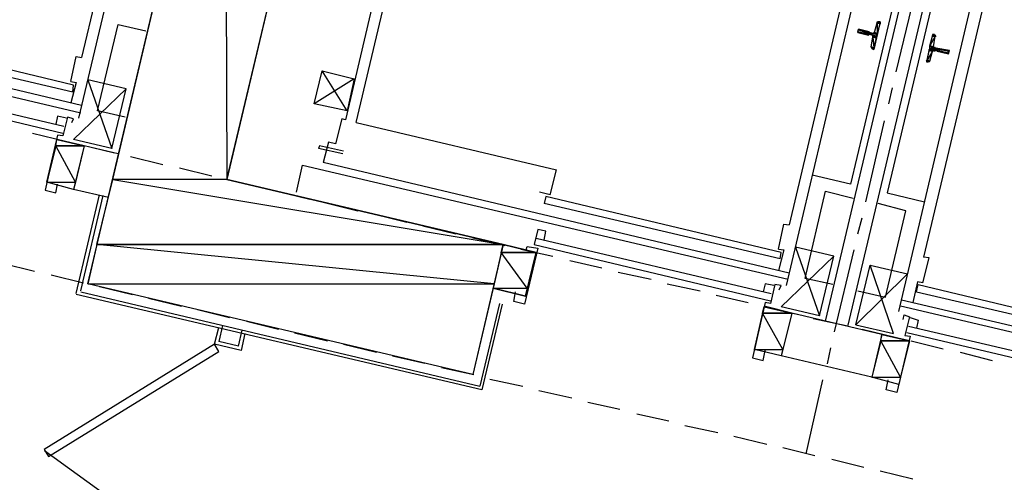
# Model space of a CAD drawing. Header units: feet. Extents: x -79 to 198, y -22 to 181.
# Tile 31 of 256: x 55 to 70, y 51 to 58. Entities that reach past the tile are written whole.
import ezdxf

# ---------------------------------------------------------------- set-up
doc = ezdxf.new("R2010")
doc.units = ezdxf.units.FT
for name, color, linetype in [('A-LINEA', 7, 'CONTINUOUS'), ('A-LINEA-FINA', 9, 'CONTINUOUS'), ('A-MURO-CONCRETO', 8, 'CONTINUOUS')]:
    doc.layers.add(name, color=color, linetype=linetype)

msp = doc.modelspace()

# ---------------------------------------------------------------- linework, layer by layer
at = {"layer": 'A-LINEA'}
for p, q in [((55.8533, 56.4178), (57.5467, 63.6044)), ((57.2267, 62.9511), (55.8933, 57.3244)), ((61.16, 62.0311), (59.84, 56.3911)), ((60, 56.3511), (61.3333, 61.9911)), ((67.0267, 53.3778), (68.9467, 61.4978)), ((67.36, 53.2978), (69.28, 61.4178)), ((66.44, 53.9111), (68.1333, 61.0978)), ((68.7333, 61.0578), (67.4, 55.4311)), ((69.28, 60.9378), (67.9467, 55.2978)), ((68.12, 53.5244), (69.8133, 60.6978)), ((67.8133, 60.4578), (66.48, 54.8178)), ((69.8267, 59.9778), (68.4933, 54.3378)), ((48.6133, 58.2178), (55.88, 56.4978)), ((55.8933, 56.6044), (48.92, 58.2578)), ((68.08, 57.1111), (68.3733, 58.3244)), ((67.76, 57.6978), (67.8, 57.8444)), ((67.8246, 57.8572), (67.8009, 57.8437)), ((55.76, 56.8044), (52.2267, 57.6444)), ((55.7733, 56.9111), (52.2533, 57.7511)), ((67.6667, 57.6578), (67.6667, 57.6578)), ((67.68, 57.6978), (67.7333, 57.6844)), ((67.72, 57.6578), (67.68, 57.6711)), ((67.68, 57.6578), (67.68, 57.6578)), ((67.6933, 57.6978), (67.6933, 57.6978)), ((67.7067, 57.4844), (67.7333, 57.6311)), ((68.64, 57.4844), (68.6667, 57.6444)), ((68.6797, 57.6345), (68.6646, 57.6572)), ((67.7203, 57.4677), (67.7354, 57.445)), ((55.7333, 56.9644), (55.8133, 57.3378)), ((55.8133, 57.3378), (55.8933, 57.3244)), ((68.5867, 57.2711), (68.6267, 57.4178)), ((68.6533, 57.4311), (68.6933, 57.4311)), ((68.6933, 57.4178), (68.6933, 57.4178)), ((68.7067, 57.4178), (68.7067, 57.4178)), ((68.5621, 57.2583), (68.5858, 57.2718)), ((52.08, 57.0311), (55.6133, 56.1911)), ((52.1067, 57.1244), (55.6267, 56.2978)), ((59.8667, 56.5244), (59.4933, 57.1244)), ((55.7333, 56.9644), (55.8133, 56.9511)), ((55.8133, 56.9511), (55.7333, 56.6444)), ((55.76, 56.8044), (55.7733, 56.9111)), ((56.56, 56.8578), (55.9867, 56.9911)), ((67.9733, 56.6311), (68.0267, 56.8711)), ((56.3467, 55.9644), (56.56, 56.8578)), ((59.7867, 56.4044), (59.6933, 56.0311)), ((59.84, 56.3911), (59.7867, 56.4044)), ((60, 56.3511), (63, 55.6444)), ((67.6267, 55.1644), (67.9067, 56.3778)), ((55.16, 56.1911), (55.6533, 56.0711)), ((55.3733, 55.4578), (55.52, 56.0978)), ((55.9333, 56.0044), (55.52, 56.0978)), ((55.9333, 56.0044), (55.7733, 55.3511)), ((55.8933, 56.0178), (56.3867, 55.8978)), ((56.44, 55.8844), (55.9333, 56.0044)), ((59.4533, 56.0044), (59.44, 55.9644)), ((59.8133, 55.9244), (59.4533, 56.0044)), ((56.6267, 55.8444), (57.1067, 55.7244)), ((59.8, 55.8844), (59.44, 55.9644)), ((59.1067, 55.3111), (59.2, 55.7111)), ((59.2, 55.7111), (66.4667, 54.0044)), ((66.48, 54.0978), (59.5067, 55.7511)), ((57.36, 55.6711), (57.84, 55.5511)), ((62.9067, 55.2711), (63, 55.6444)), ((67.4, 55.4311), (66.8267, 55.5644)), ((55.7733, 55.3511), (55.3733, 55.4578)), ((58.08, 55.4978), (58.5733, 55.3778)), ((56.2933, 55.2311), (55.7733, 55.3511)), ((55.8133, 53.7911), (56.16, 55.2711)), ((55.88, 53.8311), (56.2133, 55.2578)), ((58.8133, 55.3244), (59.3067, 55.2044)), ((62.9067, 55.2711), (62.7467, 55.3111)), ((67.9467, 55.2978), (68.5067, 55.1644)), ((59.5467, 55.1511), (60.0267, 55.0311)), ((62.84, 55.2444), (62.8133, 55.1378)), ((66.3467, 54.3111), (62.8133, 55.1378)), ((66.36, 54.4044), (62.84, 55.2444)), ((60.28, 54.9778), (60.76, 54.8578)), ((66.32, 54.4578), (66.4, 54.8311)), ((66.4, 54.8311), (66.48, 54.8178)), ((67.5067, 54.6844), (67.5733, 54.9244)), ((61, 54.8044), (61.4933, 54.6844)), ((62.8133, 54.5911), (62.84, 54.7244)), ((61.7333, 54.6311), (62.2267, 54.5111)), ((62.6667, 54.5244), (66.2, 53.6844)), ((62.6933, 54.6178), (66.2133, 53.7911)), ((62.4667, 54.4578), (62.9467, 54.3511)), ((62.5333, 53.7511), (62.6933, 54.4044)), ((66.32, 54.4578), (66.4, 54.4444)), ((66.4, 54.4444), (66.32, 54.1378)), ((66.3467, 54.3111), (66.36, 54.4044)), ((67.1467, 54.3511), (66.5733, 54.4844)), ((67.16, 53.2178), (67.4533, 54.4444)), ((54.7067, 54.2444), (55.1867, 54.1244)), ((63.2, 54.2844), (63.68, 54.1778)), ((66.9333, 53.4578), (67.1467, 54.3511)), ((68.48, 53.9511), (68.5733, 54.3244)), ((68.5733, 54.3244), (68.4933, 54.3378)), ((63.92, 54.1111), (64.4133, 54.0044)), ((67.48, 53.3244), (67.6933, 54.2178)), ((67.6933, 54.2178), (68.2533, 54.0844)), ((55.44, 54.0711), (55.92, 53.9511)), ((64.6533, 53.9378), (65.1467, 53.8311)), ((68.4, 53.9644), (68.3333, 53.6578)), ((68.3867, 53.8178), (68.4133, 53.9244)), ((68.48, 53.9511), (68.4, 53.9644)), ((68.4133, 53.9244), (71.9333, 53.0844)), ((61.88, 52.3511), (55.8133, 53.7778)), ((55.88, 53.8178), (61.8533, 52.4044)), ((56.16, 53.8978), (56.6533, 53.7778)), ((68.3867, 53.8178), (71.92, 52.9911)), ((56.8933, 53.7244), (57.3867, 53.6044)), ((62.1467, 53.6444), (61.8533, 52.4044)), ((62.1867, 53.6311), (61.88, 52.3511)), ((65.3867, 53.7644), (65.8667, 53.6578)), ((68.16, 53.6978), (75.1333, 52.0578)), ((57.6267, 53.5511), (58.1067, 53.4311)), ((65.96, 52.9511), (66.1067, 53.5911)), ((66.52, 53.4978), (66.1067, 53.6044)), ((66.12, 53.5911), (66.6, 53.4844)), ((66.52, 53.4978), (66.36, 52.8578)), ((67.8667, 53.1778), (66.52, 53.4978)), ((75.4, 51.8844), (68.1467, 53.6044)), ((58.36, 53.3778), (58.84, 53.2578)), ((66.84, 53.4178), (67.3333, 53.3111)), ((57.88, 53.0311), (57.9467, 53.2844)), ((58, 53.3111), (57.9467, 53.0711)), ((58.24, 53.0044), (58.2933, 53.2444)), ((58.3333, 53.1911), (58.28, 52.9378)), ((59.08, 53.2044), (59.5733, 53.0844)), ((67.5733, 53.2578), (68.0667, 53.1378)), ((71.7733, 52.3644), (68.24, 53.2044)), ((71.7867, 52.4711), (68.2667, 53.2978)), ((58.24, 53.0044), (57.9467, 53.0711)), ((67.8667, 53.1778), (67.72, 52.5378)), ((68.28, 53.0844), (67.8667, 53.1778)), ((68.3067, 53.0844), (68.7867, 52.9644)), ((58.28, 52.9378), (57.88, 53.0311)), ((59.8133, 53.0311), (60.3067, 52.9111)), ((66.36, 52.8578), (65.96, 52.9511)), ((67.0533, 52.7378), (67.1067, 52.9778)), ((69.04, 52.9111), (69.52, 52.7911)), ((60.5467, 52.8578), (61.0267, 52.7511)), ((67.72, 52.5378), (66.36, 52.8578)), ((61.28, 52.6844), (61.76, 52.5778)), ((62, 52.5111), (62.4933, 52.4044)), ((66.7333, 51.3911), (66.9867, 52.4978)), ((68.12, 52.4311), (67.72, 52.5378)), ((62.7333, 52.3378), (63.2267, 52.2311)), ((63.4667, 52.1644), (63.9467, 52.0578)), ((64.2, 51.9911), (64.68, 51.8844)), ((64.92, 51.8178), (65.4133, 51.7111)), ((65.6533, 51.6578), (66.1467, 51.5378)), ((55.3375, 51.4428), (57.1945, 50.0985)), ((66.3867, 51.4844), (66.8667, 51.3644)), ((67.12, 51.3111), (67.6, 51.1911)), ((67.84, 51.1378), (68.3333, 51.0178))]:
    msp.add_line(p, q, dxfattribs=at)
for points in [[(62.2, 54.5244), (61.7467, 52.5778), (55.9867, 53.9378), (58.8267, 65.9378), (64.5867, 64.5778), (64.12, 62.6311), (59.9867, 63.6178), (58.0667, 55.4978), (62.2, 54.5244)], [(56.5467, 56.4311), (56.1333, 56.5244), (56.44, 57.8178), (56.8533, 57.7244)], [(67.8267, 57.8578), (67.84, 57.8578), (67.7467, 57.4444), (67.7333, 57.4578)], [(67.6667, 57.6578), (67.5067, 57.6978), (67.52, 57.7511), (67.68, 57.7111)], [(67.7461, 57.6198), (67.7437, 57.635), (67.7313, 57.6439)], [(67.7354, 57.685), (67.7505, 57.6874), (67.7595, 57.6998)], [(68.6533, 57.6711), (68.6267, 57.6711), (68.5333, 57.2578), (68.56, 57.2578)], [(68.7067, 57.4178), (68.8667, 57.3778), (68.88, 57.4311), (68.7067, 57.4578), (68.7067, 57.4578), (68.6533, 57.4711)], [(68.6539, 57.4824), (68.6563, 57.4673), (68.6687, 57.4583)], [(68.6646, 57.4306), (68.6495, 57.4281), (68.6405, 57.4157)], [(59.9733, 57.0044), (59.3733, 56.6311), (59.4933, 57.1244), (59.9733, 57.0044), (59.8667, 56.5244), (59.3733, 56.6311)], [(55.9867, 56.9911), (56.3467, 55.9644), (55.7733, 56.0978), (56.56, 56.8578)], [(55.7467, 56.3511), (55.7733, 56.4044), (55.68, 56.4311), (55.6133, 56.1511), (55.5333, 56.1644), (55.3467, 55.3378), (55.5067, 55.2978), (55.5333, 55.4311)], [(55.6667, 56.4178), (55.5333, 56.4444), (55.5067, 56.3244)], [(59.6933, 56.0311), (59.5867, 56.0578), (59.5067, 55.7511)], [(67.1333, 53.9244), (66.72, 54.0178), (67.0267, 55.3244), (67.44, 55.2178)], [(67.5067, 53.8311), (67.92, 53.7378), (68.2267, 55.0311), (67.8133, 55.1378)], [(62.84, 54.7244), (62.72, 54.7511), (62.6667, 54.5244)], [(62.6933, 54.4044), (62.2, 54.5244), (62.0533, 53.8711), (62.5333, 53.7511)], [(62.5467, 54.4444), (62.56, 54.4978), (62.72, 54.4711), (62.52, 53.6311), (62.36, 53.6711), (62.3867, 53.8178)], [(66.5733, 54.4844), (66.9333, 53.4578), (66.36, 53.5911), (67.1467, 54.3511)], [(68.2533, 54.0844), (67.48, 53.3244), (68.04, 53.1911), (67.6933, 54.2178)], [(66.3333, 53.8444), (66.36, 53.9111), (66.2667, 53.9244), (66.2, 53.6444), (66.12, 53.6578), (65.9333, 52.8311), (66.0933, 52.7911), (66.12, 52.9378)], [(66.2533, 53.9111), (66.12, 53.9378), (66.0933, 53.8178)], [(68.1867, 53.4044), (68.2, 53.4711), (68.28, 53.4444), (68.2133, 53.1644), (68.2933, 53.1511), (68.0933, 52.3111), (67.9333, 52.3511), (67.96, 52.4978)], [(68.2933, 53.4311), (68.4133, 53.3911), (68.3867, 53.2711)], [(57.88, 53.0311), (55.3333, 51.4578), (55.4, 51.3511), (57.9467, 52.9244), (57.88, 53.0311)]]:
    msp.add_lwpolyline(points, dxfattribs=at)
at = {"layer": 'A-LINEA-FINA'}
for p, q in [((67.84, 57.8444), (67.8, 57.8578)), ((67.84, 57.8444), (67.8, 57.8578)), ((67.84, 57.8444), (67.8133, 57.8578)), ((67.84, 57.8578), (67.8267, 57.8578)), ((67.68, 57.6711), (67.5067, 57.7111)), ((67.6667, 57.6578), (67.5067, 57.6978)), ((67.68, 57.7111), (67.52, 57.7511)), ((67.68, 57.6978), (67.52, 57.7378)), ((67.68, 57.6978), (67.52, 57.7378)), ((67.7867, 57.6311), (67.7333, 57.6578)), ((67.7867, 57.6311), (67.7333, 57.6444)), ((67.7867, 57.6178), (67.7333, 57.6311)), ((67.8, 57.6844), (67.7467, 57.6978)), ((67.8, 57.6711), (67.7467, 57.6844)), ((68.6267, 57.6711), (68.6533, 57.6711)), ((68.6267, 57.6578), (68.6667, 57.6578)), ((67.7467, 57.4578), (67.7067, 57.4711)), ((68.5867, 57.4978), (68.64, 57.4844)), ((68.5867, 57.4978), (68.64, 57.4844)), ((68.5867, 57.4844), (68.64, 57.4711)), ((67.7467, 57.4578), (67.72, 57.4578)), ((67.7467, 57.4578), (67.72, 57.4578)), ((68.5733, 57.4444), (68.64, 57.4311)), ((68.5733, 57.4311), (68.6267, 57.4178)), ((68.6933, 57.4178), (68.8667, 57.3778)), ((68.7067, 57.4578), (68.88, 57.4311)), ((68.7067, 57.4578), (68.88, 57.4178)), ((68.7067, 57.4578), (68.88, 57.4178)), ((68.7067, 57.4578), (68.8667, 57.4178)), ((68.7067, 57.4178), (68.8667, 57.3778)), ((68.5333, 57.2711), (68.5733, 57.2578)), ((68.5467, 57.2844), (68.5867, 57.2711))]:
    msp.add_line(p, q, dxfattribs=at)
for points in [[(67.8, 57.8444), (67.8, 57.6844), (67.76, 57.6978), (67.8, 57.8444)], [(67.8133, 57.8578), (67.84, 57.8444), (67.8, 57.8578), (67.8133, 57.8578)], [(67.8, 57.8578), (67.84, 57.8444), (67.84, 57.8444), (67.8, 57.8578), (67.8, 57.8578)], [(67.8, 57.8578), (67.84, 57.8444), (67.8, 57.8444), (67.8, 57.8578), (67.8, 57.8578)], [(67.84, 57.8311), (67.84, 57.8311), (67.8, 57.8444), (67.84, 57.8311)], [(67.84, 57.8311), (67.8, 57.8444), (67.84, 57.8444), (67.84, 57.8311), (67.84, 57.8311)], [(67.84, 57.8311), (67.8, 57.8444), (67.8, 57.6844), (67.84, 57.8311)], [(67.84, 57.8578), (67.8267, 57.8578), (67.8133, 57.8578), (67.84, 57.8578), (67.84, 57.8578)], [(67.8133, 57.8578), (67.84, 57.8578), (67.84, 57.8578), (67.8133, 57.8578)], [(67.84, 57.8578), (67.84, 57.8578), (67.8133, 57.8578), (67.84, 57.8578), (67.84, 57.8578)], [(67.84, 57.8444), (67.84, 57.8444), (67.8133, 57.8578), (67.84, 57.8444)], [(67.84, 57.8444), (67.8133, 57.8578), (67.84, 57.8578), (67.84, 57.8444), (67.84, 57.8444)], [(67.8267, 57.8578), (67.84, 57.8578), (67.84, 57.8578), (67.8267, 57.8578)], [(67.84, 57.8578), (67.84, 57.8578), (67.8267, 57.8578), (67.84, 57.8578)], [(67.52, 57.7378), (67.7867, 57.6444), (67.5067, 57.7111), (67.52, 57.7378), (67.52, 57.7378)], [(67.5067, 57.7111), (67.68, 57.6711), (67.68, 57.6711), (67.5067, 57.7111)], [(67.68, 57.6711), (67.68, 57.6711), (67.5067, 57.7111), (67.68, 57.6711), (67.68, 57.6711)], [(67.5067, 57.7111), (67.68, 57.6711), (67.68, 57.6711), (67.5067, 57.7111)], [(67.68, 57.6711), (67.68, 57.6711), (67.5067, 57.7111), (67.68, 57.6711), (67.68, 57.6711)], [(67.5067, 57.7111), (67.68, 57.6711), (67.5067, 57.6978), (67.5067, 57.7111), (67.5067, 57.7111)], [(67.6667, 57.6578), (67.6667, 57.6578), (67.5067, 57.6978), (67.6667, 57.6578)], [(67.6667, 57.6578), (67.5067, 57.6978), (67.68, 57.6711), (67.6667, 57.6578), (67.6667, 57.6578)], [(67.5067, 57.6978), (67.6667, 57.6578), (67.6667, 57.6578), (67.5067, 57.6978)], [(67.6667, 57.6578), (67.6667, 57.6578), (67.5067, 57.6978), (67.6667, 57.6578), (67.6667, 57.6578)], [(67.5067, 57.6978), (67.6667, 57.6578), (67.6667, 57.6578), (67.5067, 57.6978)], [(67.6667, 57.6578), (67.6667, 57.6578), (67.5067, 57.6978), (67.6667, 57.6578)], [(67.5067, 57.6978), (67.6667, 57.6578), (67.6667, 57.6578), (67.5067, 57.6978), (67.5067, 57.6978)], [(67.5067, 57.6978), (67.6667, 57.6578), (67.6667, 57.6578), (67.5067, 57.6978)], [(67.6667, 57.6578), (67.6667, 57.6578), (67.5067, 57.6978), (67.6667, 57.6578), (67.6667, 57.6578)], [(67.5067, 57.6978), (67.6667, 57.6578), (67.6667, 57.6578), (67.5067, 57.6978)], [(67.6667, 57.6578), (67.6667, 57.6578), (67.5067, 57.6978), (67.6667, 57.6578), (67.6667, 57.6578)], [(67.52, 57.7511), (67.68, 57.7111), (67.52, 57.7378), (67.52, 57.7511), (67.52, 57.7511)], [(67.52, 57.7378), (67.68, 57.6978), (67.68, 57.6978), (67.52, 57.7378)], [(67.68, 57.6978), (67.68, 57.6978), (67.52, 57.7378), (67.68, 57.6978)], [(67.68, 57.6978), (67.52, 57.7378), (67.68, 57.7111), (67.68, 57.6978), (67.68, 57.6978)], [(67.52, 57.7378), (67.68, 57.6978), (67.68, 57.6978), (67.52, 57.7378)], [(67.68, 57.6978), (67.68, 57.6978), (67.52, 57.7378), (67.68, 57.6978), (67.68, 57.6978)], [(67.52, 57.7378), (67.68, 57.6978), (67.68, 57.6978), (67.52, 57.7378)], [(67.68, 57.6978), (67.68, 57.6978), (67.52, 57.7378), (67.68, 57.6978)], [(67.52, 57.7378), (67.68, 57.6978), (67.68, 57.6978), (67.52, 57.7378), (67.52, 57.7378)], [(67.52, 57.7378), (67.68, 57.6978), (67.68, 57.6978), (67.52, 57.7378)], [(67.68, 57.6978), (67.68, 57.6978), (67.52, 57.7378), (67.68, 57.6978), (67.68, 57.6978)], [(67.52, 57.7378), (67.68, 57.6978), (67.68, 57.6978), (67.52, 57.7378)], [(67.68, 57.6978), (67.68, 57.6978), (67.52, 57.7378), (67.68, 57.6978), (67.68, 57.6978)], [(67.52, 57.7378), (67.68, 57.6978), (67.68, 57.6978), (67.52, 57.7378)], [(67.68, 57.6978), (67.68, 57.6978), (67.52, 57.7378), (67.68, 57.6978), (67.68, 57.6978)], [(67.8, 57.6711), (67.52, 57.7378), (67.7867, 57.6444), (67.8, 57.6711)], [(67.7333, 57.6311), (67.7467, 57.4711), (67.7067, 57.4844), (67.7333, 57.6311)], [(67.72, 57.6578), (67.7867, 57.6444), (67.7867, 57.6444), (67.72, 57.6578)], [(67.7867, 57.6444), (67.7867, 57.6444), (67.72, 57.6578), (67.7867, 57.6444), (67.7867, 57.6444)], [(67.7867, 57.6444), (67.72, 57.6578), (67.7867, 57.6311), (67.7867, 57.6444)], [(67.72, 57.6578), (67.7867, 57.6311), (67.7333, 57.6578), (67.72, 57.6578), (67.72, 57.6578)], [(67.7467, 57.6844), (67.8, 57.6711), (67.7333, 57.6844), (67.7467, 57.6844), (67.7467, 57.6844)], [(67.7333, 57.6844), (67.8, 57.6711), (67.8, 57.6711), (67.7333, 57.6844)], [(67.8, 57.6711), (67.8, 57.6711), (67.7333, 57.6844), (67.8, 57.6711), (67.8, 57.6711)], [(67.7333, 57.6844), (67.8, 57.6711), (67.8, 57.6711), (67.7333, 57.6844)], [(67.8, 57.6711), (67.8, 57.6711), (67.7333, 57.6844), (67.8, 57.6711), (67.8, 57.6711)], [(67.7333, 57.6844), (67.8, 57.6711), (67.8, 57.6711), (67.7333, 57.6844)], [(67.8, 57.6711), (67.8, 57.6711), (67.7333, 57.6844), (67.8, 57.6711), (67.8, 57.6711)], [(67.7333, 57.6578), (67.7867, 57.6311), (67.7333, 57.6444), (67.7333, 57.6578), (67.7333, 57.6578)], [(67.7333, 57.6444), (67.7867, 57.6311), (67.7867, 57.6311), (67.7333, 57.6444)], [(67.7867, 57.6311), (67.7867, 57.6311), (67.7333, 57.6444), (67.7867, 57.6311), (67.7867, 57.6311)], [(67.7333, 57.6444), (67.7867, 57.6311), (67.7867, 57.6311), (67.7333, 57.6444)], [(67.7867, 57.6311), (67.7867, 57.6311), (67.7333, 57.6444), (67.7867, 57.6311), (67.7867, 57.6311)], [(67.7333, 57.6444), (67.7867, 57.6311), (67.7867, 57.6311), (67.7333, 57.6444)], [(67.7867, 57.6311), (67.7867, 57.6311), (67.7333, 57.6444), (67.7867, 57.6311), (67.7867, 57.6311)], [(67.7333, 57.6444), (67.7867, 57.6311), (67.7333, 57.6311), (67.7333, 57.6444), (67.7333, 57.6444)], [(67.7333, 57.6311), (67.7867, 57.6178), (67.7867, 57.6178), (67.7333, 57.6311)], [(67.7867, 57.6178), (67.7867, 57.6178), (67.7333, 57.6311), (67.7867, 57.6178)], [(67.7867, 57.6178), (67.7333, 57.6311), (67.7867, 57.6311), (67.7867, 57.6178), (67.7867, 57.6178)], [(67.7867, 57.6178), (67.7333, 57.6311), (67.7467, 57.4711), (67.7867, 57.6178)], [(67.8, 57.6844), (67.76, 57.6978), (67.7467, 57.6978), (67.8, 57.6844), (67.8, 57.6844)], [(67.8, 57.6844), (67.8, 57.6844), (67.7467, 57.6978), (67.8, 57.6844)], [(67.7467, 57.6978), (67.8, 57.6844), (67.8, 57.6844), (67.7467, 57.6978)], [(67.8, 57.6844), (67.8, 57.6844), (67.7467, 57.6978), (67.8, 57.6844), (67.8, 57.6844)], [(67.8, 57.6844), (67.7467, 57.6978), (67.8, 57.6711), (67.8, 57.6844)], [(67.7467, 57.6978), (67.8, 57.6711), (67.7467, 57.6844), (67.7467, 57.6978), (67.7467, 57.6978)], [(67.7467, 57.6844), (67.8, 57.6711), (67.8, 57.6711), (67.7467, 57.6844)], [(67.8, 57.6711), (67.8, 57.6711), (67.7467, 57.6844), (67.8, 57.6711), (67.8, 57.6711)], [(67.76, 57.6978), (67.8, 57.6844), (67.8, 57.6844), (67.76, 57.6978)], [(68.6267, 57.6444), (68.6667, 57.6444), (68.5867, 57.4978), (68.6267, 57.6444)], [(68.6667, 57.6444), (68.5867, 57.4978), (68.64, 57.4844), (68.6667, 57.6444)], [(68.6533, 57.6711), (68.6267, 57.6711), (68.6533, 57.6578), (68.6533, 57.6711)], [(68.6267, 57.6711), (68.6533, 57.6578), (68.6667, 57.6578), (68.6267, 57.6711), (68.6267, 57.6711)], [(68.6533, 57.6578), (68.6267, 57.6711), (68.6267, 57.6711), (68.6533, 57.6578)], [(68.6267, 57.6711), (68.6267, 57.6711), (68.6667, 57.6578), (68.6267, 57.6711)], [(68.6267, 57.6711), (68.6667, 57.6578), (68.6267, 57.6711), (68.6267, 57.6711), (68.6267, 57.6711)], [(68.6267, 57.6578), (68.6667, 57.6578), (68.6267, 57.6711), (68.6267, 57.6578), (68.6267, 57.6578)], [(68.6667, 57.6444), (68.6267, 57.6578), (68.6667, 57.6578), (68.6667, 57.6444)], [(68.6667, 57.6578), (68.6267, 57.6578), (68.6267, 57.6578), (68.6667, 57.6578)], [(68.6267, 57.6578), (68.6267, 57.6578), (68.6667, 57.6578), (68.6267, 57.6578)], [(68.6667, 57.6578), (68.6267, 57.6578), (68.6267, 57.6578), (68.6667, 57.6578)], [(68.6267, 57.6578), (68.6267, 57.6578), (68.6667, 57.6444), (68.6267, 57.6578)], [(68.6267, 57.6578), (68.6667, 57.6444), (68.6267, 57.6578), (68.6267, 57.6578), (68.6267, 57.6578)], [(68.6267, 57.6444), (68.6667, 57.6444), (68.6267, 57.6578), (68.6267, 57.6444), (68.6267, 57.6444)], [(68.6267, 57.6444), (68.6267, 57.6444), (68.6667, 57.6444), (68.6267, 57.6444)], [(67.7467, 57.4711), (67.7067, 57.4844), (67.7067, 57.4711), (67.7467, 57.4711), (67.7467, 57.4711)], [(67.7067, 57.4844), (67.7467, 57.4711), (67.7467, 57.4711), (67.7067, 57.4844), (67.7067, 57.4844)], [(67.7467, 57.4578), (67.7467, 57.4578), (67.7067, 57.4711), (67.7467, 57.4578)], [(67.7467, 57.4578), (67.7067, 57.4711), (67.7467, 57.4711), (67.7467, 57.4578), (67.7467, 57.4578)], [(67.7067, 57.4711), (67.7467, 57.4578), (67.72, 57.4711), (67.7067, 57.4711)], [(67.7467, 57.4578), (67.72, 57.4711), (67.72, 57.4578), (67.7467, 57.4578), (67.7467, 57.4578)], [(67.72, 57.4711), (67.7467, 57.4578), (67.7467, 57.4578), (67.72, 57.4711)], [(68.64, 57.4844), (68.5867, 57.4978), (68.5867, 57.4978), (68.64, 57.4844)], [(68.5867, 57.4978), (68.5867, 57.4978), (68.64, 57.4844), (68.5867, 57.4978)], [(68.64, 57.4844), (68.5867, 57.4978), (68.5867, 57.4978), (68.64, 57.4844)], [(68.5867, 57.4978), (68.5867, 57.4978), (68.64, 57.4844), (68.5867, 57.4978), (68.5867, 57.4978)], [(68.5867, 57.4978), (68.64, 57.4844), (68.5867, 57.4844), (68.5867, 57.4978)], [(68.64, 57.4844), (68.5867, 57.4844), (68.64, 57.4711), (68.64, 57.4844), (68.64, 57.4844)], [(68.64, 57.4711), (68.5867, 57.4844), (68.6533, 57.4711), (68.64, 57.4711), (68.64, 57.4711)], [(68.6533, 57.4711), (68.5867, 57.4844), (68.5867, 57.4844), (68.6533, 57.4711)], [(68.5867, 57.4844), (68.5867, 57.4844), (68.6533, 57.4711), (68.5867, 57.4844), (68.5867, 57.4844)], [(68.6533, 57.4711), (68.5867, 57.4844), (68.5867, 57.4844), (68.6533, 57.4711)], [(68.5867, 57.4844), (68.5867, 57.4844), (68.6533, 57.4711), (68.5867, 57.4844), (68.5867, 57.4844)], [(68.6533, 57.4711), (68.5867, 57.4844), (68.5867, 57.4844), (68.6533, 57.4711)], [(68.5867, 57.4844), (68.5867, 57.4844), (68.6533, 57.4711), (68.5867, 57.4844), (68.5867, 57.4844)], [(68.6533, 57.4711), (68.5867, 57.4844), (68.5867, 57.4844), (68.6533, 57.4711)], [(68.5867, 57.4844), (68.5867, 57.4844), (68.6533, 57.4711), (68.5867, 57.4844), (68.5867, 57.4844)], [(68.5867, 57.4844), (68.8667, 57.4178), (68.5867, 57.4578), (68.5867, 57.4844)], [(67.7467, 57.4578), (67.7467, 57.4578), (67.72, 57.4578), (67.7467, 57.4578)], [(67.72, 57.4578), (67.7467, 57.4578), (67.7467, 57.4578), (67.72, 57.4578)], [(67.7467, 57.4578), (67.7467, 57.4578), (67.72, 57.4578), (67.7467, 57.4578)], [(67.72, 57.4578), (67.7467, 57.4578), (67.7467, 57.4578), (67.72, 57.4578), (67.72, 57.4578)], [(67.7467, 57.4578), (67.72, 57.4578), (67.7467, 57.4444), (67.7467, 57.4578)], [(67.72, 57.4578), (67.7467, 57.4444), (67.7333, 57.4578), (67.72, 57.4578), (67.72, 57.4578)], [(68.5733, 57.4311), (68.6267, 57.4178), (68.5467, 57.2844), (68.5733, 57.4311)], [(68.6267, 57.4178), (68.5467, 57.2844), (68.5867, 57.2711), (68.6267, 57.4178)], [(68.5733, 57.4444), (68.5733, 57.4444), (68.64, 57.4311), (68.5733, 57.4444)], [(68.5733, 57.4444), (68.64, 57.4311), (68.5867, 57.4444), (68.5733, 57.4444), (68.5733, 57.4444)], [(68.64, 57.4311), (68.5733, 57.4444), (68.6267, 57.4311), (68.64, 57.4311), (68.64, 57.4311)], [(68.6267, 57.4311), (68.5733, 57.4444), (68.5733, 57.4444), (68.6267, 57.4311)], [(68.5733, 57.4444), (68.5733, 57.4444), (68.6267, 57.4311), (68.5733, 57.4444), (68.5733, 57.4444)], [(68.5733, 57.4444), (68.6267, 57.4311), (68.5733, 57.4311), (68.5733, 57.4444)], [(68.6267, 57.4311), (68.5733, 57.4311), (68.6267, 57.4178), (68.6267, 57.4311)], [(68.6267, 57.4178), (68.5733, 57.4311), (68.5733, 57.4311), (68.6267, 57.4178), (68.6267, 57.4178)], [(68.8667, 57.4178), (68.5867, 57.4578), (68.8667, 57.3911), (68.8667, 57.4178), (68.8667, 57.4178)], [(68.6533, 57.4311), (68.5867, 57.4578), (68.5867, 57.4578), (68.6533, 57.4311)], [(68.5867, 57.4578), (68.5867, 57.4578), (68.6533, 57.4311), (68.5867, 57.4578), (68.5867, 57.4578)], [(68.5867, 57.4578), (68.6533, 57.4311), (68.5867, 57.4444), (68.5867, 57.4578)], [(68.6533, 57.4311), (68.5867, 57.4444), (68.64, 57.4311), (68.6533, 57.4311), (68.6533, 57.4311)], [(68.64, 57.4311), (68.5867, 57.4444), (68.5867, 57.4444), (68.64, 57.4311)], [(68.5867, 57.4444), (68.5867, 57.4444), (68.64, 57.4311), (68.5867, 57.4444), (68.5867, 57.4444)], [(68.64, 57.4311), (68.5867, 57.4444), (68.5867, 57.4444), (68.64, 57.4311)], [(68.5867, 57.4444), (68.5867, 57.4444), (68.64, 57.4311), (68.5867, 57.4444), (68.5867, 57.4444)], [(68.8667, 57.3911), (68.6933, 57.4311), (68.6933, 57.4311), (68.8667, 57.3911)], [(68.6933, 57.4311), (68.6933, 57.4311), (68.8667, 57.3911), (68.6933, 57.4311), (68.6933, 57.4311)], [(68.6933, 57.4311), (68.8667, 57.3911), (68.6933, 57.4178), (68.6933, 57.4311)], [(68.8667, 57.3911), (68.6933, 57.4178), (68.8667, 57.3778), (68.8667, 57.3911), (68.8667, 57.3911)], [(68.8667, 57.3778), (68.6933, 57.4178), (68.6933, 57.4178), (68.8667, 57.3778)], [(68.6933, 57.4178), (68.6933, 57.4178), (68.8667, 57.3778), (68.6933, 57.4178)], [(68.8667, 57.3778), (68.6933, 57.4178), (68.6933, 57.4178), (68.8667, 57.3778), (68.8667, 57.3778)], [(68.7067, 57.4178), (68.8667, 57.3778), (68.6933, 57.4178), (68.7067, 57.4178), (68.7067, 57.4178)], [(68.88, 57.4311), (68.7067, 57.4578), (68.88, 57.4178), (68.88, 57.4311), (68.88, 57.4311)], [(68.88, 57.4178), (68.7067, 57.4578), (68.7067, 57.4578), (68.88, 57.4178)], [(68.7067, 57.4578), (68.7067, 57.4578), (68.88, 57.4178), (68.7067, 57.4578)], [(68.88, 57.4178), (68.7067, 57.4578), (68.7067, 57.4578), (68.88, 57.4178), (68.88, 57.4178)], [(68.88, 57.4178), (68.7067, 57.4578), (68.8667, 57.4178), (68.88, 57.4178), (68.88, 57.4178)], [(68.8667, 57.4178), (68.7067, 57.4578), (68.7067, 57.4578), (68.8667, 57.4178)], [(68.7067, 57.4578), (68.7067, 57.4578), (68.8667, 57.4178), (68.7067, 57.4578)], [(68.8667, 57.4178), (68.7067, 57.4578), (68.7067, 57.4578), (68.8667, 57.4178), (68.8667, 57.4178)], [(68.8667, 57.4178), (68.7067, 57.4578), (68.7067, 57.4578), (68.8667, 57.4178)], [(68.7067, 57.4578), (68.7067, 57.4578), (68.8667, 57.4178), (68.7067, 57.4578), (68.7067, 57.4578)], [(68.8667, 57.4178), (68.7067, 57.4578), (68.7067, 57.4578), (68.8667, 57.4178)], [(68.7067, 57.4578), (68.7067, 57.4578), (68.8667, 57.4178), (68.7067, 57.4578), (68.7067, 57.4578)], [(68.8667, 57.4178), (68.7067, 57.4578), (68.7067, 57.4578), (68.8667, 57.4178)], [(68.7067, 57.4578), (68.7067, 57.4578), (68.8667, 57.4178), (68.7067, 57.4578), (68.7067, 57.4578)], [(68.7067, 57.4178), (68.7067, 57.4178), (68.8667, 57.3778), (68.7067, 57.4178)], [(68.8667, 57.3778), (68.7067, 57.4178), (68.7067, 57.4178), (68.8667, 57.3778)], [(68.7067, 57.4178), (68.7067, 57.4178), (68.8667, 57.3778), (68.7067, 57.4178)], [(68.8667, 57.3778), (68.7067, 57.4178), (68.7067, 57.4178), (68.8667, 57.3778), (68.8667, 57.3778)], [(68.8667, 57.3778), (68.7067, 57.4178), (68.7067, 57.4178), (68.8667, 57.3778)], [(68.7067, 57.4178), (68.7067, 57.4178), (68.8667, 57.3778), (68.7067, 57.4178), (68.7067, 57.4178)], [(68.8667, 57.3778), (68.7067, 57.4178), (68.7067, 57.4178), (68.8667, 57.3778)], [(68.7067, 57.4178), (68.7067, 57.4178), (68.8667, 57.3778), (68.7067, 57.4178), (68.7067, 57.4178)], [(68.5467, 57.2844), (68.5867, 57.2711), (68.5333, 57.2711), (68.5467, 57.2844)], [(68.5867, 57.2711), (68.5333, 57.2711), (68.5733, 57.2711), (68.5867, 57.2711)], [(68.5333, 57.2711), (68.5733, 57.2711), (68.5733, 57.2578), (68.5333, 57.2711), (68.5333, 57.2711)], [(68.5733, 57.2711), (68.5333, 57.2711), (68.5333, 57.2711), (68.5733, 57.2711)], [(68.5333, 57.2711), (68.5333, 57.2711), (68.5733, 57.2578), (68.5333, 57.2711)], [(68.5733, 57.2578), (68.5333, 57.2711), (68.5333, 57.2711), (68.5733, 57.2578)], [(68.5333, 57.2711), (68.5333, 57.2711), (68.5733, 57.2578), (68.5333, 57.2711)], [(68.5333, 57.2711), (68.5733, 57.2578), (68.56, 57.2578), (68.5333, 57.2711), (68.5333, 57.2711)], [(68.5733, 57.2578), (68.5333, 57.2711), (68.5333, 57.2711), (68.5733, 57.2578)], [(68.5333, 57.2711), (68.5333, 57.2711), (68.56, 57.2578), (68.5333, 57.2711)], [(68.5333, 57.2711), (68.56, 57.2578), (68.5333, 57.2711), (68.5333, 57.2711), (68.5333, 57.2711)], [(68.5333, 57.2578), (68.56, 57.2578), (68.5333, 57.2711), (68.5333, 57.2578), (68.5333, 57.2578)], [(68.5333, 57.2578), (68.5333, 57.2578), (68.56, 57.2578), (68.5333, 57.2578)], [(68.5867, 57.2711), (68.5467, 57.2844), (68.5467, 57.2844), (68.5867, 57.2711), (68.5867, 57.2711)]]:
    msp.add_lwpolyline(points, dxfattribs=at)
at = {"layer": 'A-MURO-CONCRETO'}
for points in [[(58.04, 62.6311), (58.0667, 55.4978), (56.36, 55.4978), (58.04, 62.6311), (58.04, 62.6311)], [(59.76, 62.6311), (58.04, 62.6311), (58.0667, 55.4978), (59.76, 62.6311)], [(55.5067, 56.0044), (55.3733, 55.4578), (55.8, 55.4578), (55.5067, 56.0044)], [(55.52, 56.0978), (55.9333, 56.0044), (55.5067, 56.0044), (55.52, 56.0978), (55.52, 56.0978)], [(55.5067, 56.0044), (55.9333, 56.0044), (55.8, 55.4578), (55.5067, 56.0044), (55.5067, 56.0044)], [(55.3733, 55.4578), (55.8, 55.4578), (55.7733, 55.3511), (55.3733, 55.4578), (55.3733, 55.4578)], [(56.36, 55.4978), (62.2, 54.5244), (56.12, 54.5244), (56.36, 55.4978), (56.36, 55.4978)], [(58.0667, 55.4978), (56.36, 55.4978), (62.2, 54.5244), (58.0667, 55.4978)], [(56.12, 54.5244), (55.9867, 53.9378), (62.0667, 53.9378), (56.12, 54.5244)], [(56.12, 54.5244), (62.2, 54.5244), (62.0667, 53.9378), (56.12, 54.5244), (56.12, 54.5244)], [(62.2, 54.5244), (62.6933, 54.4044), (62.1733, 54.4044), (62.2, 54.5244), (62.2, 54.5244)], [(62.1733, 54.4044), (62.0533, 53.8711), (62.56, 53.8711), (62.1733, 54.4044)], [(62.1733, 54.4044), (62.6933, 54.4044), (62.56, 53.8711), (62.1733, 54.4044), (62.1733, 54.4044)], [(55.9867, 53.9378), (62.0667, 53.9378), (61.7467, 52.5778), (55.9867, 53.9378), (55.9867, 53.9378)], [(62.0533, 53.8711), (62.56, 53.8711), (62.5333, 53.7511), (62.0533, 53.8711), (62.0533, 53.8711)], [(66.08, 53.4978), (65.96, 52.9511), (66.3867, 52.9511), (66.08, 53.4978)], [(66.1067, 53.5911), (66.52, 53.4978), (66.08, 53.4978), (66.1067, 53.5911), (66.1067, 53.5911)], [(66.08, 53.4978), (66.52, 53.4978), (66.3867, 52.9511), (66.08, 53.4978), (66.08, 53.4978)], [(67.8533, 53.0844), (67.72, 52.5378), (68.1467, 52.5378), (67.8533, 53.0844)], [(67.8667, 53.1778), (68.28, 53.0844), (67.8533, 53.0844), (67.8667, 53.1778), (67.8667, 53.1778)], [(67.8533, 53.0844), (68.28, 53.0844), (68.1467, 52.5378), (67.8533, 53.0844), (67.8533, 53.0844)], [(65.96, 52.9511), (66.3867, 52.9511), (66.36, 52.8578), (65.96, 52.9511), (65.96, 52.9511)], [(67.72, 52.5378), (68.1467, 52.5378), (68.12, 52.4311), (67.72, 52.5378), (67.72, 52.5378)]]:
    msp.add_lwpolyline(points, dxfattribs=at)

doc.saveas('drawing.dxf')
